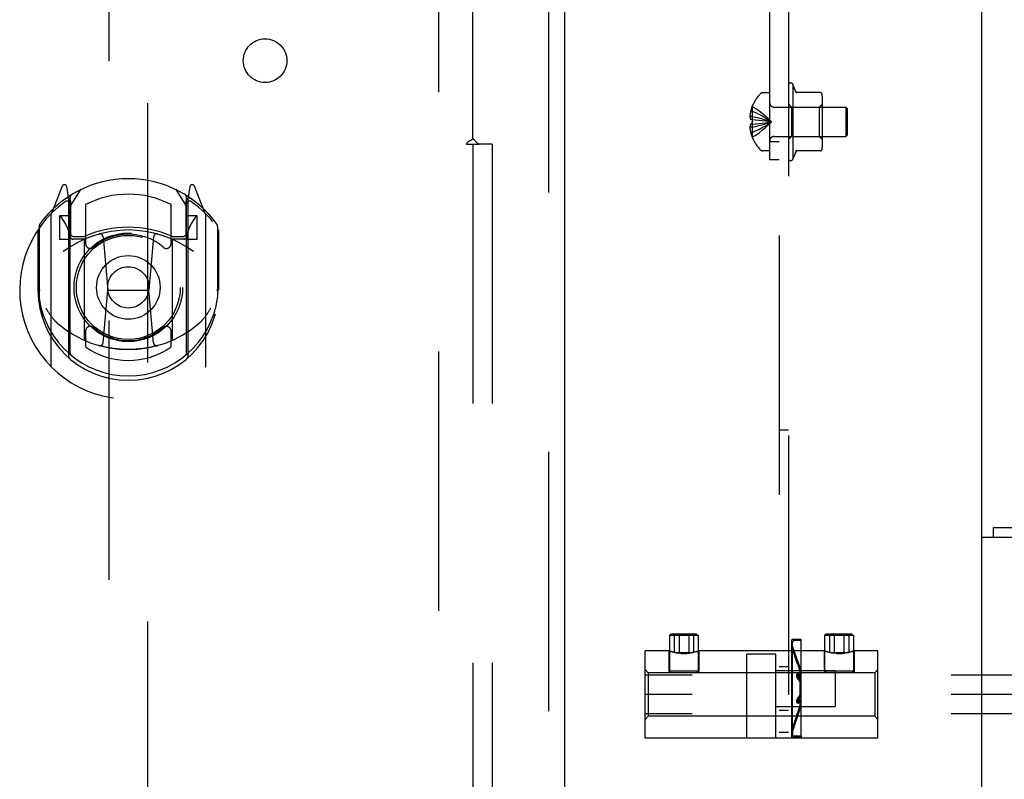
# Model space of a CAD drawing. Header units: inches. Extents: x 0 to 304, y 0 to 196.
# Tile 55 of 129: x 126.3 to 132.64, y 137.24 to 142.13. Entities that reach past the tile are written whole.
import ezdxf

# ---------------------------------------------------------------- set-up
doc = ezdxf.new("R2010")
doc.units = ezdxf.units.IN
doc.header["$LTSCALE"] = 16.696429
doc.header["$MEASUREMENT"] = 0
doc.linetypes.add('HIDDEN', pattern=[0.2, 0.1, -0.1])
doc.layers.get('0').update_dxf_attribs({"linetype": 'CONTINUOUS'})
for name, color, linetype in [('DEFAULT_2', 8, 'HIDDEN'), ('MAIN_DOOR_ASSEMBLY', 7, 'CONTINUOUS'), ('SUBPANELS', 7, 'CONTINUOUS')]:
    doc.layers.add(name, color=color, linetype=linetype)

msp = doc.modelspace()

# ---------------------------------------------------------------- linework, layer by layer
at = {"color": 7, "linetype": 'Continuous'}
for p, q in [((132.5009, 138.7931), (132.5009, 147.2311)), ((132.5759, 138.7931), (132.5759, 138.8561))]:
    msp.add_line(p, q, dxfattribs=at)
at = {"color": 3, "linetype": 'Continuous'}
for p, q in [((132.5759, 138.8561), (147.4259, 138.8561)), ((132.5009, 104.4191), (132.5009, 138.7931)), ((135.1339, 138.7931), (132.5009, 138.7931))]:
    msp.add_line(p, q, dxfattribs=at)
at = {"layer": 'DEFAULT_2', "color": 8, "linetype": 'HIDDEN'}
for p, q in [((131.1337, 141.2234), (131.1337, 144.0749)), ((131.1937, 144.0749), (131.1937, 137.5389)), ((129.0009, 64.8562), (129.0009, 143.8561)), ((131.2537, 142.7889), (131.2537, 137.5389)), ((131.2837, 141.2339), (131.2837, 141.7039)), ((131.3013, 141.6628), (131.2837, 141.7039)), ((131.4601, 141.6564), (131.3004, 141.6564)), ((131.1337, 141.6554), (131.0871, 141.6554)), ((131.4727, 141.3172), (131.4727, 141.6206)), ((131.0203, 141.5374), (131.0103, 141.5374)), ((131.0207, 141.5681), (131.0203, 141.5684)), ((131.0203, 141.5672), (131.0207, 141.5681)), ((131.0203, 141.5672), (131.0203, 141.4844)), ((131.1619, 141.5629), (131.6237, 141.5629)), ((131.2737, 141.5639), (131.2537, 141.5839)), ((131.2737, 141.5639), (131.2737, 141.3739)), ((131.2737, 141.5639), (131.4527, 141.5639)), ((131.4527, 141.5639), (131.4727, 141.5839)), ((131.4527, 141.5639), (131.4527, 141.3739)), ((131.6237, 141.5629), (131.6237, 141.3749)), ((131.6337, 141.5529), (131.6237, 141.5629)), ((131.6337, 141.3849), (131.6337, 141.5529)), ((131.0203, 141.5038), (131.0054, 141.5038)), ((131.0203, 141.4844), (131.0103, 141.4844)), ((131.0203, 141.4844), (131.0207, 141.4843)), ((131.0203, 141.4844), (131.0428, 141.4822)), ((131.0204, 141.4637), (131.0203, 141.4689)), ((131.0203, 141.434), (131.0054, 141.434)), ((131.0203, 141.4534), (131.0103, 141.4534)), ((131.0203, 141.4534), (131.0428, 141.4555)), ((131.0203, 141.4534), (131.0203, 141.3706)), ((131.0207, 141.4534), (131.0203, 141.4534)), ((131.0425, 141.4555), (131.0643, 141.4579)), ((131.064, 141.4578), (131.0852, 141.4603)), ((131.085, 141.4603), (131.1055, 141.463)), ((131.0203, 141.4004), (131.0103, 141.4004)), ((131.0207, 141.3696), (131.0203, 141.3706)), ((131.0207, 141.3696), (131.0203, 141.3694)), ((131.1937, 141.3396), (131.1337, 141.3396)), ((131.1619, 141.3749), (131.6237, 141.3749)), ((131.2737, 141.3739), (131.2537, 141.3539)), ((131.2737, 141.3739), (131.4527, 141.3739)), ((131.4527, 141.3739), (131.4727, 141.3539)), ((131.6337, 141.3849), (131.6237, 141.3749)), ((131.1337, 141.2824), (131.0871, 141.2824)), ((131.4601, 141.2814), (131.3004, 141.2814)), ((131.1937, 141.2234), (131.1337, 141.2234)), ((131.3013, 141.2749), (131.2837, 141.2339)), ((131.1937, 139.4851), (131.2537, 139.4851)), ((130.498, 138.17), (130.4867, 138.1601)), ((130.6619, 138.17), (130.498, 138.17)), ((130.498, 138.17), (130.5176, 138.1678)), ((130.5176, 138.1678), (130.5176, 138.0516)), ((130.5488, 138.1678), (130.5488, 138.0516)), ((130.6111, 138.1678), (130.6111, 138.0516)), ((130.6619, 138.17), (130.6423, 138.1678)), ((130.6423, 138.1678), (130.6423, 138.0516)), ((130.6619, 138.17), (130.6732, 138.1601)), ((131.498, 138.17), (131.4867, 138.1601)), ((131.6619, 138.17), (131.498, 138.17)), ((131.498, 138.17), (131.5176, 138.1678)), ((131.5176, 138.1678), (131.5176, 138.0516)), ((131.5488, 138.1678), (131.5488, 138.0516)), ((131.6111, 138.1678), (131.6111, 138.0516)), ((131.6619, 138.17), (131.6423, 138.1678)), ((131.6423, 138.1678), (131.6423, 138.0516)), ((131.6619, 138.17), (131.6732, 138.1601)), ((130.4867, 138.1601), (130.4867, 137.9316)), ((130.6732, 138.1601), (130.4867, 138.1601)), ((130.6732, 138.1601), (130.6732, 137.9316)), ((131.2727, 138.1261), (131.2727, 137.5141)), ((131.2807, 138.0951), (131.2807, 138.1181)), ((131.3357, 138.1361), (131.2827, 138.1361)), ((131.3357, 138.1281), (131.2907, 138.1281)), ((131.3357, 138.1281), (131.3357, 138.1361)), ((131.3357, 137.5121), (131.3357, 138.1281)), ((131.4867, 138.1601), (131.4867, 137.9316)), ((131.6732, 138.1601), (131.4867, 138.1601)), ((131.6732, 138.1601), (131.6732, 137.9316)), ((130.3299, 137.5001), (130.3299, 138.0621)), ((130.4834, 138.0621), (130.3299, 138.0621)), ((130.4834, 138.0621), (130.4834, 137.9216)), ((130.4853, 138.0615), (130.4876, 138.0607)), ((130.4947, 138.0585), (130.4995, 138.057)), ((130.5176, 138.0516), (130.6423, 138.0516)), ((130.5334, 138.0491), (130.5419, 138.0478)), ((130.6344, 138.0506), (130.6264, 138.0491)), ((130.6418, 138.0522), (130.6344, 138.0506)), ((130.6487, 138.0538), (130.6418, 138.0522)), ((130.6549, 138.0555), (130.6486, 138.0538)), ((130.6604, 138.057), (130.6548, 138.0555)), ((130.6764, 138.0621), (130.6746, 138.0615)), ((130.676, 138.062), (130.6764, 138.0621)), ((130.6764, 138.0621), (130.6764, 137.9216)), ((131.4834, 138.0621), (130.6764, 138.0621)), ((130.9862, 137.5001), (130.9862, 138.0401)), ((131.1737, 138.0401), (130.9862, 138.0401)), ((131.1737, 137.5001), (131.1737, 138.0401)), ((131.2727, 138.0946), (131.2729, 138.093)), ((131.3078, 137.9903), (131.2729, 138.093)), ((131.2807, 137.5451), (131.2807, 138.0951)), ((131.3154, 137.9929), (131.2807, 138.0951)), ((131.4834, 138.0621), (131.4834, 137.9216)), ((131.4853, 138.0615), (131.4876, 138.0607)), ((131.4947, 138.0585), (131.4995, 138.057)), ((131.5176, 138.0516), (131.6423, 138.0516)), ((131.5334, 138.0491), (131.5419, 138.0478)), ((131.6344, 138.0506), (131.6264, 138.0491)), ((131.6418, 138.0522), (131.6344, 138.0506)), ((131.6487, 138.0538), (131.6418, 138.0522)), ((131.6549, 138.0555), (131.6486, 138.0538)), ((131.6604, 138.057), (131.6548, 138.0555)), ((131.6764, 138.0621), (131.6746, 138.0615)), ((131.676, 138.062), (131.6764, 138.0621)), ((131.6764, 138.0621), (131.6764, 137.9216)), ((131.8299, 138.0621), (131.6764, 138.0621)), ((131.8299, 137.5001), (131.8299, 138.0621)), ((131.3154, 137.993), (131.3078, 137.9904)), ((131.3078, 137.9904), (131.308, 137.9898)), ((131.3099, 137.9837), (131.3089, 137.9869)), ((131.3112, 137.9798), (131.3099, 137.9837)), ((131.3119, 137.9776), (131.3105, 137.9818)), ((131.3126, 137.9754), (131.3112, 137.9798)), ((131.3119, 137.9776), (131.3271, 137.9326)), ((131.3158, 137.9917), (131.3154, 137.993)), ((131.3154, 137.993), (131.3154, 137.9928)), ((131.317, 137.9879), (131.3158, 137.9918)), ((131.3181, 137.9843), (131.3169, 137.988)), ((131.3195, 137.9802), (131.3181, 137.9844)), ((131.3202, 137.978), (131.3188, 137.9823)), ((131.3195, 137.9802), (131.3347, 137.9351)), ((130.3499, 137.9216), (130.3299, 137.9416)), ((130.3499, 137.9216), (130.3499, 137.6406)), ((131.8099, 137.9216), (130.3499, 137.9216)), ((130.6732, 137.9316), (130.4867, 137.9316)), ((130.4967, 137.9216), (130.4867, 137.9316)), ((130.6632, 137.9216), (130.6732, 137.9316)), ((131.1737, 137.9356), (131.5557, 137.9356)), ((131.1937, 137.9606), (131.2537, 137.9606)), ((131.3176, 137.9142), (131.3099, 137.9128)), ((131.3175, 137.9142), (131.3099, 137.9128)), ((131.3195, 137.9132), (131.3202, 137.9123)), ((131.3271, 137.9326), (131.3347, 137.9351)), ((131.3271, 137.9326), (131.3271, 137.8893)), ((131.3347, 137.9351), (131.3347, 137.8909)), ((131.6732, 137.9316), (131.4867, 137.9316)), ((131.4967, 137.9216), (131.4867, 137.9316)), ((131.5557, 137.9356), (131.5557, 137.7046)), ((131.6632, 137.9216), (131.6732, 137.9316)), ((131.8099, 137.9216), (131.8299, 137.9416)), ((131.8099, 137.9216), (131.8099, 137.6406)), ((147.3299, 137.9061), (130.3299, 137.9061)), ((131.3089, 137.8951), (131.3085, 137.8973)), ((131.3094, 137.893), (131.3089, 137.8952)), ((131.3099, 137.891), (131.3094, 137.8931)), ((131.3105, 137.8892), (131.3099, 137.8911)), ((131.3112, 137.8875), (131.3105, 137.8892)), ((131.3112, 137.8875), (131.3119, 137.886)), ((131.3119, 137.9117), (131.3126, 137.9108)), ((131.3126, 137.8848), (131.3119, 137.8861)), ((131.3126, 137.9108), (131.3271, 137.8893)), ((131.3126, 137.8848), (131.3271, 137.8634)), ((131.3161, 137.8983), (131.3158, 137.9007)), ((131.3165, 137.8962), (131.3161, 137.8985)), ((131.317, 137.8941), (131.3165, 137.8964)), ((131.3175, 137.8921), (131.3169, 137.8943)), ((131.3181, 137.8903), (131.3175, 137.8922)), ((131.3188, 137.8886), (131.3181, 137.8903)), ((131.3188, 137.8886), (131.3195, 137.8871)), ((131.3202, 137.8859), (131.3195, 137.8871)), ((131.3202, 137.9123), (131.3347, 137.8909)), ((131.3202, 137.8859), (131.3347, 137.8643)), ((131.3271, 137.8893), (131.3347, 137.8909)), ((131.3271, 137.8634), (131.3347, 137.8643)), ((131.3271, 137.8634), (131.3271, 137.7769)), ((131.3347, 137.8643), (131.3347, 137.7759)), ((147.3299, 137.7811), (130.3299, 137.7811)), ((131.308, 137.7387), (131.3082, 137.741)), ((131.3082, 137.7408), (131.3085, 137.7431)), ((131.3085, 137.7429), (131.3089, 137.7452)), ((131.3089, 137.745), (131.3094, 137.7473)), ((131.3094, 137.7471), (131.3099, 137.7492)), ((131.3099, 137.7491), (131.3105, 137.7511)), ((131.3099, 137.7275), (131.3175, 137.726)), ((131.3099, 137.7275), (131.3176, 137.726)), ((131.3119, 137.7542), (131.3126, 137.7555)), ((131.3271, 137.7769), (131.3126, 137.7555)), ((131.3271, 137.7509), (131.3126, 137.7295)), ((131.3155, 137.7375), (131.3158, 137.7398)), ((131.3158, 137.7396), (131.3161, 137.7419)), ((131.3161, 137.7417), (131.3165, 137.744)), ((131.3165, 137.7439), (131.317, 137.7461)), ((131.3169, 137.746), (131.3175, 137.7481)), ((131.3175, 137.748), (131.3181, 137.75)), ((131.3195, 137.7531), (131.3202, 137.7544)), ((131.3202, 137.728), (131.3195, 137.727)), ((131.3347, 137.7759), (131.3202, 137.7544)), ((131.3347, 137.7494), (131.3202, 137.728)), ((131.3271, 137.7769), (131.3347, 137.7759)), ((131.3271, 137.7509), (131.3271, 137.7077)), ((131.3271, 137.7509), (131.3347, 137.7494)), ((131.3347, 137.7494), (131.3347, 137.7051)), ((131.1737, 137.7046), (131.5557, 137.7046)), ((131.1937, 137.6796), (131.2537, 137.6796)), ((131.3119, 137.6626), (131.3099, 137.6565)), ((131.3126, 137.6648), (131.3112, 137.6605)), ((131.3271, 137.7077), (131.3119, 137.6626)), ((131.3181, 137.6559), (131.3195, 137.6601)), ((131.3202, 137.6623), (131.3188, 137.6579)), ((131.3347, 137.7051), (131.3195, 137.6601)), ((131.3271, 137.7077), (131.3347, 137.7051)), ((147.3299, 137.6561), (130.3299, 137.6561)), ((130.3499, 137.6406), (130.3299, 137.6206)), ((131.8099, 137.6406), (130.3499, 137.6406)), ((131.3078, 137.65), (131.2729, 137.5472)), ((131.3154, 137.6474), (131.2807, 137.5451)), ((131.3078, 137.6498), (131.3085, 137.6522)), ((131.3078, 137.6498), (131.3154, 137.6473)), ((131.3082, 137.6511), (131.3094, 137.6549)), ((131.3094, 137.6548), (131.3105, 137.6585)), ((131.3154, 137.6473), (131.3161, 137.6496)), ((131.3158, 137.6485), (131.317, 137.6523)), ((131.3169, 137.6522), (131.3181, 137.6559)), ((131.8099, 137.6406), (131.8299, 137.6206)), ((131.1937, 137.5389), (131.2537, 137.5389)), ((131.2727, 137.5456), (131.2729, 137.5472)), ((131.2807, 137.5451), (131.2807, 137.5221)), ((131.8299, 137.5001), (130.3299, 137.5001)), ((131.3357, 137.5041), (131.2827, 137.5041)), ((131.3357, 137.5121), (131.2907, 137.5121)), ((131.3357, 137.5121), (131.3357, 137.5041))]:
    msp.add_line(p, q, dxfattribs=at)
for points in [[(131.0103, 141.5374), (131.0093, 141.5329), (131.0084, 141.5286), (131.0076, 141.5243), (131.007, 141.5201), (131.0065, 141.5159), (131.006, 141.5119), (131.0056, 141.5078), (131.0054, 141.5038)], [(131.0203, 141.5374), (131.0425, 141.5279), (131.064, 141.5177), (131.085, 141.5067), (131.1054, 141.4949), (131.1251, 141.4823), (131.1443, 141.4689)], [(131.0207, 141.5681), (131.0428, 141.5544), (131.0643, 141.5396), (131.0852, 141.5236), (131.1055, 141.5065), (131.1252, 141.4883), (131.1443, 141.4689)], [(131.0054, 141.5038), (131.0058, 141.5006), (131.0063, 141.4973), (131.0071, 141.4941), (131.008, 141.4908), (131.009, 141.4876), (131.0103, 141.4844)], [(131.0203, 141.5038), (131.0425, 141.499), (131.064, 141.4938), (131.085, 141.4881), (131.1054, 141.4821), (131.1251, 141.4757), (131.1443, 141.4689)], [(131.0207, 141.4843), (131.0205, 141.4792), (131.0204, 141.474), (131.0203, 141.4689)], [(131.0203, 141.4004), (131.0425, 141.4098), (131.064, 141.4201), (131.085, 141.4311), (131.1054, 141.4429), (131.1251, 141.4555), (131.1443, 141.4689)], [(131.0203, 141.434), (131.0425, 141.4388), (131.064, 141.444), (131.085, 141.4496), (131.1054, 141.4556), (131.1251, 141.4621), (131.1443, 141.4689)], [(131.0207, 141.3696), (131.0428, 141.3833), (131.0643, 141.3981), (131.0852, 141.4141), (131.1055, 141.4312), (131.1252, 141.4495), (131.1443, 141.4689)], [(131.0425, 141.4822), (131.0643, 141.4799), (131.0852, 141.4774), (131.1055, 141.4747), (131.1252, 141.4719), (131.1443, 141.4689)], [(131.064, 141.4799), (131.085, 141.4774), (131.1054, 141.4748), (131.1251, 141.4719), (131.1443, 141.4689)], [(131.1054, 141.463), (131.1251, 141.4659), (131.1443, 141.4689)], [(131.1055, 141.463), (131.1252, 141.4659), (131.1443, 141.4689)], [(131.0103, 141.4534), (131.009, 141.4502), (131.008, 141.4469), (131.0071, 141.4437), (131.0063, 141.4404), (131.0058, 141.4372), (131.0054, 141.434)], [(131.0054, 141.434), (131.0056, 141.43), (131.006, 141.4259), (131.0065, 141.4218), (131.007, 141.4177), (131.0076, 141.4135), (131.0084, 141.4092), (131.0093, 141.4048), (131.0103, 141.4004)], [(131.0204, 141.4637), (131.0205, 141.4586), (131.0207, 141.4534)], [(130.5176, 138.1678), (130.5186, 138.1676), (130.5197, 138.1676), (130.5208, 138.1675), (130.5219, 138.1674)], [(130.5251, 138.1672), (130.524, 138.1672), (130.5229, 138.1673), (130.5219, 138.1674)], [(130.5251, 138.1672), (130.5261, 138.1671), (130.5272, 138.1671), (130.5282, 138.167), (130.5293, 138.167), (130.5304, 138.167), (130.5315, 138.167), (130.5327, 138.167), (130.534, 138.167), (130.5353, 138.167), (130.5367, 138.167), (130.5382, 138.1671), (130.5398, 138.1671), (130.5415, 138.1672), (130.5432, 138.1673), (130.545, 138.1674), (130.5469, 138.1676), (130.5488, 138.1678)], [(130.5415, 138.1672), (130.5398, 138.1671), (130.5382, 138.1671), (130.5367, 138.167), (130.5353, 138.167), (130.5339, 138.167), (130.5327, 138.167), (130.5315, 138.167), (130.5304, 138.167), (130.5293, 138.167), (130.5282, 138.167), (130.5272, 138.1671)], [(130.5488, 138.1678), (130.5469, 138.1676), (130.545, 138.1674), (130.5432, 138.1673)], [(130.6231, 138.167), (130.6216, 138.1671), (130.62, 138.1671), (130.6184, 138.1672), (130.6166, 138.1673), (130.6148, 138.1674), (130.613, 138.1676), (130.6111, 138.1678)], [(130.6111, 138.1678), (130.613, 138.1676), (130.6148, 138.1674), (130.6166, 138.1673), (130.6184, 138.1672), (130.62, 138.1671), (130.6216, 138.1671), (130.6232, 138.167), (130.6246, 138.167), (130.6259, 138.167), (130.6272, 138.167), (130.6283, 138.167), (130.6295, 138.167), (130.6306, 138.167), (130.6316, 138.167), (130.6327, 138.1671), (130.6337, 138.1671), (130.6348, 138.1672)], [(130.6327, 138.1671), (130.6316, 138.167), (130.6306, 138.167), (130.6295, 138.167), (130.6283, 138.167), (130.6272, 138.167), (130.6259, 138.167), (130.6246, 138.167)], [(130.638, 138.1674), (130.6369, 138.1673), (130.6359, 138.1672), (130.6348, 138.1672)], [(130.638, 138.1674), (130.6391, 138.1675), (130.6402, 138.1676), (130.6412, 138.1676), (130.6423, 138.1678)], [(131.5176, 138.1678), (131.5186, 138.1676), (131.5197, 138.1676), (131.5208, 138.1675), (131.5219, 138.1674)], [(131.5251, 138.1672), (131.524, 138.1672), (131.5229, 138.1673), (131.5219, 138.1674)], [(131.5251, 138.1672), (131.5261, 138.1671), (131.5272, 138.1671), (131.5282, 138.167), (131.5293, 138.167), (131.5304, 138.167), (131.5315, 138.167), (131.5327, 138.167), (131.534, 138.167), (131.5353, 138.167), (131.5367, 138.167), (131.5382, 138.1671), (131.5398, 138.1671), (131.5415, 138.1672), (131.5432, 138.1673), (131.545, 138.1674), (131.5469, 138.1676), (131.5488, 138.1678)], [(131.5415, 138.1672), (131.5398, 138.1671), (131.5382, 138.1671), (131.5367, 138.167), (131.5353, 138.167), (131.5339, 138.167), (131.5327, 138.167), (131.5315, 138.167), (131.5304, 138.167), (131.5293, 138.167), (131.5282, 138.167), (131.5272, 138.1671)], [(131.5488, 138.1678), (131.5469, 138.1676), (131.545, 138.1674), (131.5432, 138.1673)], [(131.6231, 138.167), (131.6216, 138.1671), (131.62, 138.1671), (131.6184, 138.1672), (131.6166, 138.1673), (131.6148, 138.1674), (131.613, 138.1676), (131.6111, 138.1678)], [(131.6111, 138.1678), (131.613, 138.1676), (131.6148, 138.1674), (131.6166, 138.1673), (131.6184, 138.1672), (131.62, 138.1671), (131.6216, 138.1671), (131.6232, 138.167), (131.6246, 138.167), (131.6259, 138.167), (131.6272, 138.167), (131.6283, 138.167), (131.6295, 138.167), (131.6306, 138.167), (131.6316, 138.167), (131.6327, 138.1671), (131.6337, 138.1671), (131.6348, 138.1672)], [(131.6327, 138.1671), (131.6316, 138.167), (131.6306, 138.167), (131.6295, 138.167), (131.6283, 138.167), (131.6272, 138.167), (131.6259, 138.167), (131.6246, 138.167)], [(131.638, 138.1674), (131.6369, 138.1673), (131.6359, 138.1672), (131.6348, 138.1672)], [(131.638, 138.1674), (131.6391, 138.1675), (131.6402, 138.1676), (131.6412, 138.1676), (131.6423, 138.1678)], [(130.57, 138.0452), (130.5603, 138.0458), (130.5509, 138.0466), (130.5419, 138.0478), (130.5334, 138.0491), (130.5255, 138.0506), (130.518, 138.0522), (130.5112, 138.0538), (130.505, 138.0555), (130.4995, 138.057), (130.4947, 138.0585), (130.4907, 138.0597), (130.4876, 138.0607), (130.4853, 138.0615), (130.4834, 138.0621)], [(130.505, 138.0555), (130.5112, 138.0538), (130.518, 138.0522), (130.5254, 138.0506)], [(130.5603, 138.0458), (130.57, 138.0452), (130.5799, 138.045)], [(130.6265, 138.0491), (130.618, 138.0478), (130.609, 138.0466), (130.5996, 138.0458), (130.5899, 138.0452), (130.5799, 138.045)], [(130.5799, 138.045), (130.5899, 138.0452), (130.5996, 138.0458), (130.609, 138.0466), (130.618, 138.0478)], [(130.6549, 138.0555), (130.6604, 138.057), (130.6652, 138.0585), (130.6691, 138.0597), (130.6723, 138.0607), (130.6746, 138.0615)], [(130.6746, 138.0615), (130.6723, 138.0607), (130.6691, 138.0597), (130.6651, 138.0585)], [(131.57, 138.0452), (131.5603, 138.0458), (131.5509, 138.0466), (131.5419, 138.0478), (131.5334, 138.0491), (131.5255, 138.0506), (131.518, 138.0522), (131.5112, 138.0538), (131.505, 138.0555), (131.4995, 138.057), (131.4947, 138.0585), (131.4907, 138.0597), (131.4876, 138.0607), (131.4853, 138.0615), (131.4834, 138.0621)], [(131.505, 138.0555), (131.5112, 138.0538), (131.518, 138.0522), (131.5254, 138.0506)], [(131.5603, 138.0458), (131.57, 138.0452), (131.5799, 138.045)], [(131.6265, 138.0491), (131.618, 138.0478), (131.609, 138.0466), (131.5996, 138.0458), (131.5899, 138.0452), (131.5799, 138.045)], [(131.5799, 138.045), (131.5899, 138.0452), (131.5996, 138.0458), (131.609, 138.0466), (131.618, 138.0478)], [(131.6549, 138.0555), (131.6604, 138.057), (131.6652, 138.0585), (131.6691, 138.0597), (131.6723, 138.0607), (131.6746, 138.0615)], [(131.6746, 138.0615), (131.6723, 138.0607), (131.6691, 138.0597), (131.6651, 138.0585)], [(131.3089, 137.9868), (131.3078, 137.9903), (131.3078, 137.9904)], [(131.3175, 137.9142), (131.3175, 137.9142), (131.3169, 137.9139), (131.3165, 137.9133), (131.3161, 137.9124), (131.3158, 137.9112), (131.3155, 137.9098), (131.3154, 137.9082), (131.3154, 137.9065), (131.3154, 137.9045), (131.3156, 137.9025)], [(131.3158, 137.9004), (131.3155, 137.9028), (131.3154, 137.9048), (131.3154, 137.9067), (131.3154, 137.9084), (131.3156, 137.91), (131.3158, 137.9113), (131.3161, 137.9125), (131.3165, 137.9133), (131.317, 137.9139), (131.3176, 137.9142)], [(131.3195, 137.9132), (131.3188, 137.9139), (131.3181, 137.9142), (131.3175, 137.9142)], [(131.3176, 137.9142), (131.3181, 137.9142), (131.3188, 137.9139)], [(131.3099, 137.9128), (131.3094, 137.9125), (131.3089, 137.9119), (131.3085, 137.911), (131.3082, 137.9099), (131.308, 137.9085), (131.3078, 137.9069), (131.3078, 137.9052), (131.3078, 137.9033), (131.308, 137.9013), (131.3082, 137.8992)], [(131.3085, 137.8972), (131.3082, 137.8995), (131.308, 137.9015), (131.3078, 137.9035), (131.3078, 137.9054), (131.3078, 137.9071), (131.308, 137.9086), (131.3082, 137.91), (131.3085, 137.9111), (131.3089, 137.9119), (131.3094, 137.9125), (131.3099, 137.9128)], [(131.3099, 137.9128), (131.3105, 137.9127), (131.3112, 137.9124)], [(131.3119, 137.9117), (131.3112, 137.9124), (131.3105, 137.9127), (131.3099, 137.9128)], [(131.3099, 137.7275), (131.3094, 137.7278), (131.3089, 137.7284), (131.3085, 137.7293), (131.3082, 137.7304), (131.308, 137.7318), (131.3078, 137.7333), (131.3078, 137.7351), (131.3078, 137.737), (131.308, 137.739)], [(131.308, 137.7387), (131.3078, 137.7367), (131.3078, 137.7349), (131.3078, 137.7331), (131.308, 137.7316), (131.3082, 137.7303), (131.3085, 137.7292), (131.3089, 137.7283), (131.3094, 137.7278), (131.3099, 137.7275)], [(131.3126, 137.7295), (131.3119, 137.7285), (131.3112, 137.7279), (131.3105, 137.7275), (131.3099, 137.7275)], [(131.3099, 137.7275), (131.3105, 137.7275), (131.3112, 137.7279), (131.3119, 137.7285)], [(131.3119, 137.7542), (131.3112, 137.7527), (131.3105, 137.751)], [(131.3175, 137.726), (131.3175, 137.7261), (131.3169, 137.7264), (131.3165, 137.727), (131.3161, 137.7279), (131.3158, 137.729), (131.3155, 137.7304), (131.3154, 137.732), (131.3154, 137.7338), (131.3154, 137.7357), (131.3156, 137.7377)], [(131.3155, 137.7375), (131.3154, 137.7355), (131.3154, 137.7336), (131.3154, 137.7318), (131.3156, 137.7303), (131.3158, 137.7289), (131.3161, 137.7278), (131.3165, 137.7269), (131.317, 137.7263), (131.3176, 137.726)], [(131.3188, 137.7264), (131.3181, 137.7261), (131.3175, 137.726)], [(131.3176, 137.726), (131.3181, 137.7261), (131.3188, 137.7264), (131.3195, 137.727)], [(131.3195, 137.7531), (131.3188, 137.7517), (131.3181, 137.7499)]]:
    msp.add_lwpolyline(points, dxfattribs=at)
for centre, radius, start, end in [((131.2687, 141.7039), 0.015, 0.00013, 180), ((131.3106, 141.6664), 0.01, 200.84635, 270), ((131.4601, 141.6464), 0.01, 11.34089, 90), ((131.2625, 141.4689), 0.2618, 136.4862, 157.66431), ((131.0871, 141.6354), 0.02, 90, 136.4862), ((131.3315, 141.6206), 0.1412, 0, 11.34116), ((131.2625, 141.4689), 0.2614, 157.91062, 164.80589), ((131.1619, 141.5911), 0.0282, 180, 270), ((131.2625, 141.4689), 0.2614, 195.19411, 202.08937), ((131.2625, 141.4689), 0.2618, 202.33569, 223.5138), ((131.1619, 141.3467), 0.0282, 90, 180), ((131.0871, 141.3024), 0.02, 223.5138, 270), ((131.3106, 141.2714), 0.01, 90, 159.15365), ((131.4601, 141.2914), 0.01, 270, 348.65911), ((131.3315, 141.3172), 0.1412, 348.65884, 360), ((131.2687, 141.2339), 0.015, 180, 359.99987), ((130.5799, 138.7896), 0.6227, 267.12998, 272.87002), ((131.5799, 138.7896), 0.6227, 267.12998, 272.87002), ((131.2827, 138.1261), 0.01, 90, 180), ((131.2907, 138.1181), 0.01, 90, 180), ((131.2827, 137.5141), 0.01, 180, 270), ((131.2907, 137.5221), 0.01, 180, 270)]:
    msp.add_arc(centre, radius, start, end, dxfattribs=at)
at = {"layer": 'MAIN_DOOR_ASSEMBLY', "color": 8, "linetype": 'HIDDEN'}
for p, q in [((129.7094, 64.2101), (129.7094, 144.5021)), ((126.8759, 143.5286), (126.8759, 106.5269)), ((127.1259, 106.5269), (127.1259, 143.5286)), ((126.5755, 141.0545), (126.5053, 140.879)), ((126.6184, 140.9709), (126.6042, 141.0515)), ((126.6259, 140.9237), (126.6959, 141.0327)), ((127.3059, 141.0327), (127.3759, 140.9237)), ((127.3976, 141.0515), (127.3834, 140.9709)), ((127.4966, 140.879), (127.4263, 141.0545)), ((126.5971, 140.9744), (126.5969, 140.9742)), ((126.5971, 140.9744), (126.5969, 140.9742)), ((126.5976, 140.9747), (126.5971, 140.9744)), ((126.6184, 139.9547), (126.6184, 140.9709)), ((126.6259, 139.9795), (126.6259, 140.9826)), ((127.3759, 139.9795), (127.3759, 140.9826)), ((127.3834, 140.9709), (127.3834, 139.9547)), ((127.405, 140.9742), (127.4005, 140.9774)), ((126.6284, 140.9579), (126.6284, 140.7506)), ((126.7259, 140.9359), (126.7259, 140.6832)), ((127.2759, 140.6832), (127.2759, 140.9359)), ((127.3734, 140.7506), (127.3734, 140.9579)), ((126.5009, 140.8684), (126.5009, 139.9009)), ((126.5584, 140.8637), (126.5584, 140.7137)), ((126.6259, 140.8637), (126.5584, 140.8637)), ((126.5667, 140.856), (126.5962, 140.8101)), ((127.4434, 140.8637), (127.3759, 140.8637)), ((127.4057, 140.8101), (127.4351, 140.856)), ((127.4434, 140.7137), (127.4434, 140.8637)), ((127.5009, 139.9009), (127.5009, 140.8684)), ((126.4184, 140.7728), (126.4184, 140.3846)), ((126.4259, 140.7955), (126.4259, 140.338)), ((127.5759, 140.7955), (127.5759, 140.338)), ((127.5834, 140.3846), (127.5834, 140.7728)), ((126.5584, 140.7137), (126.6184, 140.7137)), ((126.7184, 140.7126), (126.6459, 140.7126)), ((126.6484, 140.7306), (126.7142, 140.7306)), ((126.8378, 140.7288), (126.8684, 140.3846)), ((127.164, 140.7288), (127.1334, 140.3846)), ((127.3559, 140.7126), (127.2834, 140.7126)), ((127.2876, 140.7306), (127.3534, 140.7306)), ((127.3834, 140.7137), (127.4434, 140.7137)), ((126.7184, 140.0715), (126.7184, 140.7027)), ((127.2834, 140.7027), (127.2834, 140.0715)), ((126.4184, 140.3846), (126.4334, 140.3847)), ((126.8383, 140.0453), (126.8684, 140.3846)), ((126.8684, 140.3846), (127.1334, 140.3846)), ((127.1636, 140.0453), (127.1334, 140.3846)), ((127.5834, 140.3846), (127.5684, 140.3847)), ((126.7259, 140.122), (126.7259, 140.0192)), ((127.2759, 140.0192), (127.2759, 140.122))]:
    msp.add_line(p, q, dxfattribs=at)
at = {"layer": 'MAIN_DOOR_ASSEMBLY', "color": 3, "linetype": 'Continuous'}
msp.add_line((129.8134, 64.2101), (129.8134, 144.5021), dxfattribs=at)
at = {"layer": 'MAIN_DOOR_ASSEMBLY', "color": 8, "linetype": 'HIDDEN'}
for points in [[(126.4684, 140.2712), (126.4715, 140.266), (126.4746, 140.2609), (126.4775, 140.2561), (126.4804, 140.2515), (126.4832, 140.2471), (126.4859, 140.2428), (126.4886, 140.2388), (126.4912, 140.2349), (126.4938, 140.2311), (126.4963, 140.2275), (126.4987, 140.224), (126.5011, 140.2207), (126.5035, 140.2175), (126.5058, 140.2144), (126.508, 140.2115), (126.5102, 140.2086), (126.5124, 140.2058), (126.5145, 140.2032), (126.5166, 140.2006), (126.5187, 140.1982), (126.5207, 140.1958), (126.5226, 140.1936), (126.5246, 140.1914), (126.5265, 140.1893), (126.5283, 140.1873), (126.5302, 140.1853), (126.532, 140.1834), (126.5337, 140.1816), (126.5354, 140.1799), (126.5371, 140.1783), (126.5388, 140.1767), (126.5404, 140.1751), (126.542, 140.1737), (126.5436, 140.1723), (126.5451, 140.1709), (126.5466, 140.1696)], [(127.4553, 140.1696), (127.4568, 140.1709), (127.4583, 140.1722), (127.4598, 140.1736), (127.4614, 140.1751), (127.4631, 140.1766), (127.4647, 140.1782), (127.4664, 140.1799), (127.4681, 140.1816), (127.4699, 140.1834), (127.4717, 140.1853), (127.4735, 140.1872), (127.4754, 140.1893), (127.4773, 140.1914), (127.4792, 140.1936), (127.4812, 140.1958), (127.4832, 140.1982), (127.4852, 140.2006), (127.4873, 140.2032), (127.4894, 140.2058), (127.4916, 140.2086), (127.4938, 140.2114), (127.4961, 140.2144), (127.4984, 140.2175), (127.5007, 140.2207), (127.5031, 140.224), (127.5056, 140.2275), (127.5081, 140.2311), (127.5106, 140.2348), (127.5132, 140.2387), (127.5159, 140.2428), (127.5186, 140.247), (127.5214, 140.2515), (127.5243, 140.2561), (127.5273, 140.2609), (127.5303, 140.266), (127.5334, 140.2712)], [(127.1889, 140.0278), (127.1835, 140.0264), (127.1781, 140.0249), (127.1727, 140.0235), (127.1672, 140.0222), (127.1618, 140.0209), (127.1563, 140.0196), (127.1509, 140.0184), (127.1454, 140.0172), (127.1399, 140.0161), (127.1344, 140.015), (127.1289, 140.0139), (127.1234, 140.0129), (127.1179, 140.012), (127.1124, 140.0111), (127.1069, 140.0102), (127.1013, 140.0094), (127.0958, 140.0086), (127.0902, 140.0078), (127.0847, 140.0072), (127.0791, 140.0065), (127.0736, 140.0059), (127.068, 140.0053), (127.0624, 140.0048), (127.0568, 140.0044), (127.0513, 140.0039), (127.0457, 140.0036), (127.0401, 140.0032), (127.0345, 140.0029), (127.0289, 140.0027), (127.0233, 140.0025), (127.0177, 140.0023), (127.0121, 140.0022), (127.0065, 140.0022), (127.0009, 140.0021), (126.9953, 140.0022), (126.9897, 140.0022), (126.9841, 140.0023), (126.9785, 140.0025), (126.973, 140.0027), (126.9674, 140.0029), (126.9618, 140.0032), (126.9562, 140.0036), (126.9506, 140.0039), (126.945, 140.0044), (126.9394, 140.0048), (126.9339, 140.0053), (126.9283, 140.0059), (126.9227, 140.0065), (126.9172, 140.0072), (126.9116, 140.0078), (126.9061, 140.0086), (126.9005, 140.0094), (126.895, 140.0102), (126.8895, 140.0111), (126.884, 140.012), (126.8784, 140.0129), (126.8729, 140.0139), (126.8674, 140.015), (126.8619, 140.0161), (126.8565, 140.0172), (126.851, 140.0184), (126.8455, 140.0196), (126.8401, 140.0209), (126.8346, 140.0222), (126.8292, 140.0235), (126.8238, 140.0249), (126.8184, 140.0264), (126.813, 140.0278)]]:
    msp.add_lwpolyline(points, dxfattribs=at)
for radius in [0.35, 0.335, 0.205, 0.133]:
    msp.add_circle((127.0009, 140.4026), radius, dxfattribs=at)
for centre, radius, start, end in [((127.0009, 140.4026), 0.7, 35.29614, 144.70386), ((126.5894, 141.0489), 0.015, 10, 158.19585), ((127.4124, 141.0489), 0.015, 21.80415, 170), ((126.6059, 140.9381), 0.02, 0, 125.51263), ((126.6084, 140.9579), 0.02, 0, 125.25426), ((126.6459, 140.9826), 0.02, 121.4688, 179.99919), ((127.0009, 140.4026), 0.6, 62.72039, 117.27961), ((127.3559, 140.9826), 0.02, 0, 58.52955), ((127.3934, 140.9579), 0.02, 54.74574, 180), ((127.3959, 140.9381), 0.02, 54.48737, 180), ((127.0009, 140.3846), 0.7, 125.51263, 54.48737), ((126.5159, 140.8684), 0.015, 135.07479, 180), ((126.5709, 140.8587), 0.005, 90, 212.67924), ((127.4309, 140.8587), 0.005, 327.32076, 90), ((127.4859, 140.8684), 0.015, 0, 44.92521), ((126.4459, 140.7955), 0.02, 144.70386, 180), ((127.0009, 140.0721), 0.7, 53.23192, 126.76808), ((126.4379, 140.7086), 0.188, 0, 32.67924), ((127.0009, 140.0901), 0.7, 66.53604, 113.46396), ((127.5639, 140.7086), 0.188, 147.32076, 180), ((127.5559, 140.7955), 0.02, 0, 35.29614), ((126.6459, 140.7326), 0.02, 180, 270), ((126.6484, 140.7506), 0.02, 180, 270), ((126.7142, 140.7506), 0.02, 270, 293.46396), ((126.7334, 140.7027), 0.015, 112.9863, 180), ((127.0009, 140.4026), 0.3425, 48.87392, 131.12608), ((126.8179, 140.727), 0.02, 5.07961, 105.6131), ((127.1839, 140.727), 0.02, 74.3869, 174.92039), ((127.2684, 140.7027), 0.015, 0, 67.0137), ((127.2876, 140.7506), 0.02, 246.53604, 270), ((127.3534, 140.7506), 0.02, 270, 360), ((127.3559, 140.7326), 0.02, 270, 360), ((126.7559, 140.6832), 0.03, 180, 311.12608), ((127.2459, 140.6832), 0.03, 228.87392, 360), ((127.0009, 140.3871), 0.5825, 180.24643, 359.75357), ((126.4459, 140.338), 0.02, 180, 187.66218), ((127.0009, 140.4126), 0.58, 187.66218, 352.33782), ((127.5559, 140.338), 0.02, 352.33782, 360), ((127.0009, 140.7021), 0.7, 229.52902, 310.47098), ((126.7559, 140.122), 0.03, 48.87392, 180), ((127.0009, 140.4026), 0.3425, 228.87392, 311.12608), ((127.2459, 140.122), 0.03, 0, 131.12608), ((126.7334, 140.0715), 0.015, 180, 247.0137), ((127.2684, 140.0715), 0.015, 292.9863, 360), ((127.0009, 140.4126), 0.48, 235.04613, 304.95387), ((126.8183, 140.0471), 0.02, 254.42484, 354.92039), ((127.1835, 140.0471), 0.02, 185.07961, 285.57516), ((126.6334, 139.9547), 0.015, 180, 229.64129), ((126.6459, 139.9795), 0.02, 180, 230.65944), ((127.3559, 139.9795), 0.02, 309.33785, 359.99835), ((127.3684, 139.9547), 0.015, 310.35871, 360), ((126.5159, 139.9009), 0.015, 180, 224.92521), ((127.4859, 139.9009), 0.015, 315.07479, 360)]:
    msp.add_arc(centre, radius, start, end, dxfattribs=at)
at = {"layer": 'SUBPANELS', "color": 8, "linetype": 'HIDDEN'}
for p, q in [((129.2197, 141.3602), (129.2197, 142.9499)), ((129.1788, 141.3249), (129.2582, 141.3249)), ((129.2197, 141.3249), (129.2197, 67.3874)), ((129.3447, 141.3249), (129.2582, 141.3249)), ((129.3447, 141.3249), (129.3447, 67.3874))]:
    msp.add_line(p, q, dxfattribs=at)
for points in [[(129.1788, 141.3249), (129.1817, 141.331), (129.1855, 141.3361), (129.1901, 141.3403), (129.1952, 141.3441), (129.2009, 141.3476), (129.207, 141.3513), (129.2133, 141.3553), (129.2197, 141.3602)], [(129.2306, 141.3497), (129.2257, 141.3546), (129.2197, 141.3602)], [(129.2582, 141.3249), (129.2518, 141.3297), (129.2467, 141.3339), (129.2426, 141.3377), (129.2388, 141.3415), (129.2306, 141.3497)]]:
    msp.add_lwpolyline(points, dxfattribs=at)
msp.add_circle((127.8822, 141.8624), 0.1405, dxfattribs=at)

doc.saveas('drawing.dxf')
